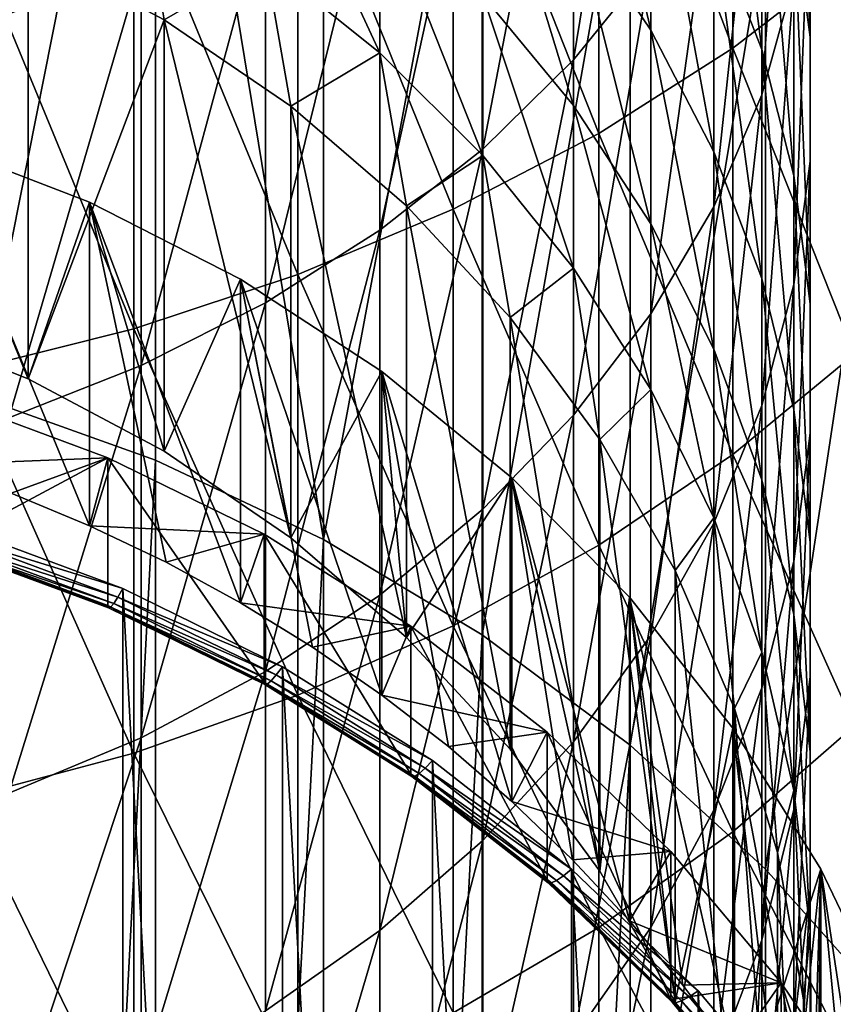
# Model space of a CAD drawing. Header units: metres. Extents: x -22 to 72, y -222 to 22.
# Tile 10 of 256: x 4 to 9, y -203 to -197. Entities that reach past the tile are written whole.
import ezdxf

# ---------------------------------------------------------------- set-up
doc = ezdxf.new("R2010")
doc.units = ezdxf.units.M
doc.layers.add('solid_509499_SW0002', color=7, linetype='CONTINUOUS')

msp = doc.modelspace()

# ---------------------------------------------------------------- linework, layer by layer
at = {"layer": 'solid_509499_SW0002'}
for points in [[(3.59238, -199.290726, 226.507401), (3.592357, -193.144241, 248.670898), (4.73227, -193.551056, 248.783707)], [(3.59238, -199.290726, 226.507401), (4.73227, -193.551056, 248.783707), (4.732205, -199.69751, 226.620209)], [(4.732205, -199.69751, 226.620209), (4.73227, -193.551056, 248.783707), (5.823562, -200.213364, 226.76326)], [(5.823562, -200.213364, 226.76326), (4.73227, -193.551056, 248.783707), (5.823624, -194.066925, 248.926773)], [(7.449201, -197.095703, 274.993744), (7.449201, -194.609756, 277.605896), (7.951608, -194.024063, 277.010742)], [(7.951608, -196.472305, 274.438202), (7.449201, -197.095703, 274.993744), (7.951608, -194.024063, 277.010742)], [(5.823562, -200.213364, 226.76326), (5.823624, -194.066925, 248.926773), (6.855218, -194.686539, 249.098602)], [(8.485281, -197.01886, 280.053894), (8.485281, -194.201797, 282.650177), (7.61272, -194.718414, 283.248932)], [(8.485281, -197.01886, 280.053894), (9.276126, -196.40683, 279.431976), (8.485281, -194.201797, 282.650177)], [(8.986801, -196.948212, 266.197266), (8.986801, -195.038467, 268.818634), (8.881438, -194.274536, 268.222839)], [(8.881438, -196.146927, 265.652771), (8.986801, -196.948212, 266.197266), (8.881438, -194.274536, 268.222839)], [(8.67195, -197.321274, 270.59906), (8.67195, -195.122559, 273.235413), (8.881438, -194.412018, 272.602234)], [(8.881438, -196.570816, 270.013763), (8.67195, -197.321274, 270.59906), (8.881438, -194.412018, 272.602234)], [(6.859458, -197.674896, 275.509857), (6.859458, -195.153915, 278.158844), (7.449201, -194.609756, 277.605896)], [(7.449201, -197.095703, 274.993744), (6.859458, -197.674896, 275.509857), (7.449201, -194.609756, 277.605896)], [(8.67195, -197.02652, 262.483398), (8.67195, -195.359756, 265.117859), (8.36079, -194.595932, 264.598816)], [(8.36079, -196.230362, 262.015472), (8.67195, -197.02652, 262.483398), (8.36079, -194.595932, 264.598816)], [(5.823562, -200.213364, 226.76326), (6.855218, -194.686539, 249.098602), (6.855214, -200.833008, 226.935104)], [(7.61272, -197.573578, 280.617554), (7.61272, -194.718414, 283.248932), (6.666843, -195.176682, 283.78009)], [(6.855214, -200.833008, 226.935104), (6.855218, -194.686539, 249.098602), (7.81647, -195.403534, 249.297455)], [(7.61272, -197.573578, 280.617554), (8.485281, -197.01886, 280.053894), (7.61272, -194.718414, 283.248932)], [(7.951608, -196.901962, 258.93338), (7.951608, -195.467865, 261.567322), (7.449201, -194.747986, 261.144226)], [(7.449201, -196.155914, 258.55835), (7.951608, -196.901962, 258.93338), (7.449201, -194.747986, 261.144226)], [(8.986801, -197.754227, 266.744995), (8.986801, -195.8069, 269.417969), (8.986801, -195.038467, 268.818634)], [(8.986801, -196.948212, 266.197266), (8.986801, -197.754227, 266.744995), (8.986801, -195.038467, 268.818634)], [(8.36079, -198.049484, 271.166992), (8.36079, -195.812012, 273.849792), (8.67195, -195.122559, 273.235413)], [(8.67195, -197.321274, 270.59906), (8.36079, -198.049484, 271.166992), (8.67195, -195.122559, 273.235413)], [(6.666843, -198.065628, 281.117554), (6.666843, -195.176682, 283.78009), (5.656761, -195.572174, 284.238464)], [(6.189295, -198.203094, 275.98056), (6.189295, -195.650162, 278.663086), (6.859458, -195.153915, 278.158844)], [(6.859458, -197.674896, 275.509857), (6.189295, -198.203094, 275.98056), (6.859458, -195.153915, 278.158844)], [(6.666843, -198.065628, 281.117554), (7.61272, -197.573578, 280.617554), (6.666843, -195.176682, 283.78009)], [(8.881438, -197.847031, 262.965607), (8.881438, -196.146927, 265.652771), (8.67195, -195.359756, 265.117859)], [(8.67195, -197.02652, 262.483398), (8.881438, -197.847031, 262.965607), (8.67195, -195.359756, 265.117859)], [(6.189295, -197.04863, 252.650757), (6.189295, -196.025543, 255.30777), (5.446568, -195.444534, 255.06192)], [(5.446568, -196.452774, 252.443466), (6.189295, -197.04863, 252.650757), (5.446568, -195.444534, 255.06192)], [(6.855214, -200.833008, 226.935104), (7.81647, -195.403534, 249.297455), (7.816522, -201.550064, 227.133957)], [(7.816522, -201.550064, 227.133957), (7.81647, -195.403534, 249.297455), (8.697514, -196.210571, 249.521255)], [(7.449201, -197.391541, 255.885818), (7.449201, -196.155914, 258.55835), (6.859458, -195.462784, 258.209869)], [(6.859458, -196.677078, 255.583481), (7.449201, -197.391541, 255.885818), (6.859458, -195.462784, 258.209869)], [(8.36079, -197.692154, 259.330658), (8.36079, -196.230362, 262.015472), (7.951608, -195.467865, 261.567322)], [(7.951608, -196.901962, 258.93338), (8.36079, -197.692154, 259.330658), (7.951608, -195.467865, 261.567322)], [(5.656761, -198.49028, 281.549072), (5.656761, -195.572174, 284.238464), (4.592201, -195.901093, 284.61969)], [(5.656761, -198.49028, 281.549072), (6.666843, -198.065628, 281.117554), (5.656761, -195.572174, 284.238464)], [(5.446568, -198.674103, 276.400269), (5.446568, -196.092667, 279.112762), (6.189295, -195.650162, 278.663086)], [(6.189295, -198.203094, 275.98056), (5.446568, -198.674103, 276.400269), (6.189295, -195.650162, 278.663086)], [(7.951608, -198.746887, 271.710907), (7.951608, -196.472305, 274.438202), (8.36079, -195.812012, 273.849792)], [(8.36079, -198.049484, 271.166992), (7.951608, -198.746887, 271.710907), (8.36079, -195.812012, 273.849792)], [(8.881438, -198.555511, 267.28949), (8.881438, -196.570816, 270.013763), (8.986801, -195.8069, 269.417969)], [(8.986801, -197.754227, 266.744995), (8.881438, -198.555511, 267.28949), (8.986801, -195.8069, 269.417969)], [(4.592201, -198.84346, 281.907928), (4.592201, -195.901093, 284.61969), (3.483416, -196.160248, 284.920074)], [(3.904954, -196.363678, 249.563721), (4.788289, -196.834122, 249.694183), (4.639985, -195.936264, 252.263779)], [(4.592201, -198.84346, 281.907928), (5.656761, -198.49028, 281.549072), (4.592201, -195.901093, 284.61969)], [(4.788289, -196.834122, 249.694183), (5.446568, -196.452774, 252.443466), (4.639985, -195.936264, 252.263779)], [(2.972567, -198.797516, 239.342392), (3.904954, -196.363678, 249.563721), (2.972512, -195.991501, 249.46051)], [(6.859458, -197.716827, 252.883224), (6.859458, -196.677078, 255.583481), (6.189295, -196.025543, 255.30777)], [(6.189295, -197.04863, 252.650757), (6.859458, -197.716827, 252.883224), (6.189295, -196.025543, 255.30777)], [(9.489309, -197.099365, 249.767746), (8.697514, -196.210571, 249.521255), (9.276126, -196.02977, 252.296295)], [(4.639985, -199.082382, 276.764099), (4.639985, -196.476257, 279.502533), (5.446568, -196.092667, 279.112762)], [(5.446568, -198.674103, 276.400269), (4.639985, -199.082382, 276.764099), (5.446568, -196.092667, 279.112762)], [(8.986801, -198.682236, 263.456482), (8.986801, -196.948212, 266.197266), (8.881438, -196.146927, 265.652771)], [(8.881438, -197.847031, 262.965607), (8.986801, -198.682236, 263.456482), (8.881438, -196.146927, 265.652771)], [(3.483416, -199.121735, 282.190704), (4.592201, -198.84346, 281.907928), (3.483416, -196.160248, 284.920074)], [(7.951608, -198.160538, 256.211212), (7.951608, -196.901962, 258.93338), (7.449201, -196.155914, 258.55835)], [(7.449201, -197.391541, 255.885818), (7.951608, -198.160538, 256.211212), (7.449201, -196.155914, 258.55835)], [(7.816522, -201.550064, 227.133957), (8.697514, -196.210571, 249.521255), (8.697567, -202.357117, 227.357773)], [(8.697567, -202.357117, 227.357773), (8.697514, -196.210571, 249.521255), (9.489309, -197.099365, 249.767746)], [(8.67195, -198.517242, 259.745453), (8.67195, -197.02652, 262.483398), (8.36079, -196.230362, 262.015472)], [(8.36079, -197.692154, 259.330658), (8.67195, -198.517242, 259.745453), (8.36079, -196.230362, 262.015472)], [(2.972567, -198.797516, 239.342392), (3.905012, -199.169708, 239.445602), (3.904954, -196.363678, 249.563721)], [(3.905012, -199.169708, 239.445602), (4.788289, -196.834122, 249.694183), (3.904954, -196.363678, 249.563721)], [(9.276126, -199.008469, 276.698242), (9.276126, -196.40683, 279.431976), (8.485281, -197.01886, 280.053894)], [(4.788289, -196.834122, 249.694183), (5.611408, -197.396912, 249.850266), (5.446568, -196.452774, 252.443466)], [(5.611408, -197.396912, 249.850266), (6.189295, -197.04863, 252.650757), (5.446568, -196.452774, 252.443466)], [(7.449201, -199.405319, 272.224426), (7.449201, -197.095703, 274.993744), (7.951608, -196.472305, 274.438202)], [(7.951608, -198.746887, 271.710907), (7.449201, -199.405319, 272.224426), (7.951608, -196.472305, 274.438202)], [(3.779002, -199.423172, 277.06778), (3.779002, -196.796432, 279.827881), (4.639985, -196.476257, 279.502533)], [(4.639985, -199.082382, 276.764099), (3.779002, -199.423172, 277.06778), (4.639985, -196.476257, 279.502533)], [(8.67195, -199.342682, 267.824402), (8.67195, -197.321274, 270.59906), (8.881438, -196.570816, 270.013763)], [(8.881438, -198.555511, 267.28949), (8.67195, -199.342682, 267.824402), (8.881438, -196.570816, 270.013763)], [(7.449201, -198.449554, 253.138123), (7.449201, -197.391541, 255.885818), (6.859458, -196.677078, 255.583481)], [(6.859458, -197.716827, 252.883224), (7.449201, -198.449554, 253.138123), (6.859458, -196.677078, 255.583481)], [(3.905012, -199.169708, 239.445602), (4.788311, -199.640137, 239.576065), (4.788289, -196.834122, 249.694183)], [(5.611419, -200.202927, 239.732147), (5.611408, -197.396912, 249.850266), (4.788289, -196.834122, 249.694183)], [(4.788311, -199.640137, 239.576065), (5.611419, -200.202927, 239.732147), (4.788289, -196.834122, 249.694183)], [(8.36079, -198.975037, 256.555878), (8.36079, -197.692154, 259.330658), (7.951608, -196.901962, 258.93338)], [(7.951608, -198.160538, 256.211212), (8.36079, -198.975037, 256.555878), (7.951608, -196.901962, 258.93338)], [(8.986801, -199.522385, 263.950256), (8.986801, -197.754227, 266.744995), (8.986801, -196.948212, 266.197266)], [(8.986801, -198.682236, 263.456482), (8.986801, -199.522385, 263.950256), (8.986801, -196.948212, 266.197266)], [(5.611408, -197.396912, 249.850266), (6.363961, -198.044983, 250.029984), (6.189295, -197.04863, 252.650757)], [(6.363961, -198.044983, 250.029984), (6.859458, -197.716827, 252.883224), (6.189295, -197.04863, 252.650757)], [(8.485281, -199.659912, 277.278748), (8.485281, -197.01886, 280.053894), (7.61272, -197.573578, 280.617554)], [(8.485281, -199.659912, 277.278748), (9.276126, -199.008469, 276.698242), (8.485281, -197.01886, 280.053894)], [(8.881438, -199.367554, 260.172913), (8.881438, -197.847031, 262.965607), (8.67195, -197.02652, 262.483398)], [(8.67195, -198.517242, 259.745453), (8.881438, -199.367554, 260.172913), (8.67195, -197.02652, 262.483398)], [(6.859458, -200.017059, 272.701538), (6.859458, -197.674896, 275.509857), (7.449201, -197.095703, 274.993744)], [(7.449201, -199.405319, 272.224426), (6.859458, -200.017059, 272.701538), (7.449201, -197.095703, 274.993744)], [(8.697567, -202.357117, 227.357773), (9.489309, -197.099365, 249.767746), (9.489309, -203.24585, 227.604248)], [(8.36079, -200.106506, 268.343445), (8.36079, -198.049484, 271.166992), (8.67195, -197.321274, 270.59906)], [(8.67195, -199.342682, 267.824402), (8.36079, -200.106506, 268.343445), (8.67195, -197.321274, 270.59906)], [(6.363972, -200.850998, 239.911865), (6.363961, -198.044983, 250.029984), (5.611408, -197.396912, 249.850266)], [(5.611419, -200.202927, 239.732147), (6.363972, -200.850998, 239.911865), (5.611408, -197.396912, 249.850266)], [(7.951608, -199.23819, 253.412491), (7.951608, -198.160538, 256.211212), (7.449201, -197.391541, 255.885818)], [(7.449201, -198.449554, 253.138123), (7.951608, -199.23819, 253.412491), (7.449201, -197.391541, 255.885818)], [(3.272838, -197.623322, 239.016754), (3.905012, -199.169708, 239.445602), (2.972567, -198.797516, 239.342392)], [(3.272838, -197.623322, 239.016754), (4.30381, -198.01915, 239.126526), (3.905012, -199.169708, 239.445602)], [(4.303804, -200.123657, 231.537949), (4.30381, -198.01915, 239.126526), (3.272838, -197.623322, 239.016754)], [(4.303804, -200.123657, 231.537949), (3.272838, -197.623322, 239.016754), (3.793968, -199.912308, 231.479324)], [(7.61272, -200.250336, 277.804901), (7.61272, -197.573578, 280.617554), (6.666843, -198.065628, 281.117554)], [(7.61272, -200.250336, 277.804901), (8.485281, -199.659912, 277.278748), (7.61272, -197.573578, 280.617554)], [(6.189295, -200.574936, 273.136627), (6.189295, -198.203094, 275.98056), (6.859458, -197.674896, 275.509857)], [(6.859458, -200.017059, 272.701538), (6.189295, -200.574936, 273.136627), (6.859458, -197.674896, 275.509857)], [(6.363961, -198.044983, 250.029984), (7.036483, -198.770157, 250.231094), (6.859458, -197.716827, 252.883224)], [(7.036483, -198.770157, 250.231094), (7.449201, -198.449554, 253.138123), (6.859458, -197.716827, 252.883224)], [(8.67195, -199.825516, 256.915771), (8.67195, -198.517242, 259.745453), (8.36079, -197.692154, 259.330658)], [(8.36079, -198.975037, 256.555878), (8.67195, -199.825516, 256.915771), (8.36079, -197.692154, 259.330658)], [(8.881438, -200.357605, 264.441132), (8.881438, -198.555511, 267.28949), (8.986801, -197.754227, 266.744995)], [(8.986801, -199.522385, 263.950256), (8.881438, -200.357605, 264.441132), (8.986801, -197.754227, 266.744995)], [(8.986801, -200.233124, 260.608063), (8.986801, -198.682236, 263.456482), (8.881438, -197.847031, 262.965607)], [(8.881438, -199.367554, 260.172913), (8.986801, -200.233124, 260.608063), (8.881438, -197.847031, 262.965607)], [(4.30381, -198.01915, 239.126526), (4.788311, -199.640137, 239.576065), (3.905012, -199.169708, 239.445602)], [(4.801264, -200.361389, 231.603867), (4.30381, -198.01915, 239.126526), (4.303804, -200.123657, 231.537949)], [(4.30381, -198.01915, 239.126526), (5.284367, -198.520096, 239.265457), (4.788311, -199.640137, 239.576065)], [(5.284376, -200.624603, 231.676865), (5.284367, -198.520096, 239.265457), (4.30381, -198.01915, 239.126526)], [(5.284376, -200.624603, 231.676865), (4.30381, -198.01915, 239.126526), (4.801264, -200.361389, 231.603867)], [(6.666843, -200.774078, 278.271606), (6.666843, -198.065628, 281.117554), (5.656761, -198.49028, 281.549072)], [(7.036465, -201.576141, 240.112976), (7.036483, -198.770157, 250.231094), (6.363961, -198.044983, 250.029984)], [(6.363972, -200.850998, 239.911865), (7.036465, -201.576141, 240.112976), (6.363961, -198.044983, 250.029984)], [(6.666843, -200.774078, 278.271606), (7.61272, -200.250336, 277.804901), (6.666843, -198.065628, 281.117554)], [(7.951608, -200.838028, 268.840546), (7.951608, -198.746887, 271.710907), (8.36079, -198.049484, 271.166992)], [(8.36079, -200.106506, 268.343445), (7.951608, -200.838028, 268.840546), (8.36079, -198.049484, 271.166992)], [(5.446568, -201.072403, 273.524597), (5.446568, -198.674103, 276.400269), (6.189295, -198.203094, 275.98056)], [(6.189295, -200.574936, 273.136627), (5.446568, -201.072403, 273.524597), (6.189295, -198.203094, 275.98056)], [(8.36079, -200.073517, 253.703094), (8.36079, -198.975037, 256.555878), (7.951608, -198.160538, 256.211212)], [(7.951608, -199.23819, 253.412491), (8.36079, -200.073517, 253.703094), (7.951608, -198.160538, 256.211212)], [(7.036483, -198.770157, 250.231094), (7.620518, -199.563339, 250.451065), (7.449201, -198.449554, 253.138123)], [(7.620518, -199.563339, 250.451065), (7.951608, -199.23819, 253.412491), (7.449201, -198.449554, 253.138123)], [(5.656761, -201.226074, 278.674408), (5.656761, -198.49028, 281.549072), (4.592201, -198.84346, 281.907928)], [(5.284367, -198.520096, 239.265457), (5.611419, -200.202927, 239.732147), (4.788311, -199.640137, 239.576065)], [(5.284367, -198.520096, 239.265457), (6.203055, -199.120331, 239.431915), (5.611419, -200.202927, 239.732147)], [(6.20305, -201.224823, 231.843323), (6.203055, -199.120331, 239.431915), (5.284367, -198.520096, 239.265457)], [(5.75219, -200.91275, 231.756775), (5.284367, -198.520096, 239.265457), (5.284376, -200.624603, 231.676865)], [(6.20305, -201.224823, 231.843323), (5.284367, -198.520096, 239.265457), (5.75219, -200.91275, 231.756775)], [(5.656761, -201.226074, 278.674408), (6.666843, -200.774078, 278.271606), (5.656761, -198.49028, 281.549072)], [(8.881438, -200.701996, 257.286682), (8.881438, -199.367554, 260.172913), (8.67195, -198.517242, 259.745453)], [(8.67195, -199.825516, 256.915771), (8.881438, -200.701996, 257.286682), (8.67195, -198.517242, 259.745453)], [(8.67195, -201.178101, 264.92337), (8.67195, -199.342682, 267.824402), (8.881438, -198.555511, 267.28949)], [(8.881438, -200.357605, 264.441132), (8.67195, -201.178101, 264.92337), (8.881438, -198.555511, 267.28949)], [(4.639985, -201.503632, 273.860931), (4.639985, -199.082382, 276.764099), (5.446568, -198.674103, 276.400269)], [(5.446568, -201.072403, 273.524597), (4.639985, -201.503632, 273.860931), (5.446568, -198.674103, 276.400269)], [(8.986801, -201.10379, 261.045776), (8.986801, -199.522385, 263.950256), (8.986801, -198.682236, 263.456482)], [(8.986801, -200.233124, 260.608063), (8.986801, -201.10379, 261.045776), (8.986801, -198.682236, 263.456482)], [(7.036465, -201.576141, 240.112976), (7.620488, -202.369308, 240.332932), (7.036483, -198.770157, 250.231094)], [(7.620488, -202.369308, 240.332932), (7.620518, -199.563339, 250.451065), (7.036483, -198.770157, 250.231094)], [(7.449201, -201.528671, 269.309845), (7.449201, -199.405319, 272.224426), (7.951608, -198.746887, 271.710907)], [(7.951608, -200.838028, 268.840546), (7.449201, -201.528671, 269.309845), (7.951608, -198.746887, 271.710907)], [(4.592201, -201.601974, 279.009369), (4.592201, -198.84346, 281.907928), (3.483416, -199.121735, 282.190704)], [(4.592201, -201.601974, 279.009369), (5.656761, -201.226074, 278.674408), (4.592201, -198.84346, 281.907928)], [(8.67195, -200.94574, 254.006531), (8.67195, -199.825516, 256.915771), (8.36079, -198.975037, 256.555878)], [(8.36079, -200.073517, 253.703094), (8.67195, -200.94574, 254.006531), (8.36079, -198.975037, 256.555878)], [(9.276126, -201.425568, 273.800049), (9.276126, -199.008469, 276.698242), (8.485281, -199.659912, 277.278748)], [(3.779002, -201.863571, 274.141663), (3.779002, -199.423172, 277.06778), (4.639985, -199.082382, 276.764099)], [(4.639985, -201.503632, 273.860931), (3.779002, -201.863571, 274.141663), (4.639985, -199.082382, 276.764099)], [(3.483416, -201.898163, 279.273315), (4.592201, -201.601974, 279.009369), (3.483416, -199.121735, 282.190704)], [(6.203055, -199.120331, 239.431915), (6.363972, -200.850998, 239.911865), (5.611419, -200.202927, 239.732147)], [(6.635664, -201.559921, 231.936249), (6.203055, -199.120331, 239.431915), (6.20305, -201.224823, 231.843323)], [(6.203055, -199.120331, 239.431915), (7.048975, -199.812729, 239.623932), (6.363972, -200.850998, 239.911865)], [(7.048972, -201.917221, 232.035339), (7.048975, -199.812729, 239.623932), (6.203055, -199.120331, 239.431915)], [(7.048972, -201.917221, 232.035339), (6.203055, -199.120331, 239.431915), (6.635664, -201.559921, 231.936249)], [(3.272835, -199.727814, 231.428162), (3.360518, -199.288422, 230.65773), (4.423195, -199.681503, 230.766739)], [(4.423195, -199.681503, 230.766739), (3.360518, -199.288422, 230.65773), (3.360554, -200.250488, 227.18866)], [(3.59238, -199.290726, 226.507401), (4.732205, -199.69751, 226.620209), (3.59238, -221.357208, 232.626968)], [(7.620518, -199.563339, 250.451065), (8.10872, -200.414551, 250.687134), (7.951608, -199.23819, 253.412491)], [(8.10872, -200.414551, 250.687134), (8.36079, -200.073517, 253.703094), (7.951608, -199.23819, 253.412491)], [(8.36079, -201.974274, 265.391296), (8.36079, -200.106506, 268.343445), (8.67195, -199.342682, 267.824402)], [(8.67195, -201.178101, 264.92337), (8.36079, -201.974274, 265.391296), (8.67195, -199.342682, 267.824402)], [(6.859458, -202.170334, 269.74588), (6.859458, -200.017059, 272.701538), (7.449201, -199.405319, 272.224426)], [(7.449201, -201.528671, 269.309845), (6.859458, -202.170334, 269.74588), (7.449201, -199.405319, 272.224426)], [(8.986801, -201.594193, 257.664215), (8.986801, -200.233124, 260.608063), (8.881438, -199.367554, 260.172913)], [(8.881438, -200.701996, 257.286682), (8.986801, -201.594193, 257.664215), (8.881438, -199.367554, 260.172913)], [(8.881438, -201.969345, 261.480927), (8.881438, -200.357605, 264.441132), (8.986801, -199.522385, 263.950256)], [(8.986801, -201.10379, 261.045776), (8.881438, -201.969345, 261.480927), (8.986801, -199.522385, 263.950256)], [(7.620488, -202.369308, 240.332932), (8.108706, -203.22052, 240.569), (7.620518, -199.563339, 250.451065)], [(8.108706, -203.22052, 240.569), (8.10872, -200.414551, 250.687134), (7.620518, -199.563339, 250.451065)], [(8.485281, -202.113617, 274.33667), (8.485281, -199.659912, 277.278748), (7.61272, -200.250336, 277.804901)], [(8.485281, -202.113617, 274.33667), (9.276126, -201.425568, 273.800049), (8.485281, -199.659912, 277.278748)], [(3.793968, -199.912308, 231.479324), (3.272835, -199.727814, 231.428162), (4.423195, -199.681503, 230.766739)], [(4.423195, -199.681503, 230.766739), (3.360554, -200.250488, 227.18866), (4.423271, -200.6436, 227.297668)], [(4.732205, -199.69751, 226.620209), (4.732205, -220.950424, 232.51416), (3.59238, -221.357208, 232.626968)], [(4.303804, -200.123657, 231.537949), (3.793968, -199.912308, 231.479324), (4.423195, -199.681503, 230.766739)], [(4.303804, -200.123657, 231.537949), (4.423195, -199.681503, 230.766739), (5.437521, -200.179535, 230.904846)], [(4.423195, -199.681503, 230.766739), (4.423271, -200.6436, 227.297668), (5.437498, -201.141571, 227.435776)], [(5.437521, -200.179535, 230.904846), (4.423195, -199.681503, 230.766739), (5.437498, -201.141571, 227.435776)], [(4.732205, -199.69751, 226.620209), (5.823562, -200.213364, 226.76326), (4.732205, -220.950424, 232.51416)], [(7.048975, -199.812729, 239.623932), (7.036465, -201.576141, 240.112976), (6.363972, -200.850998, 239.911865)], [(7.048975, -199.812729, 239.623932), (7.620488, -202.369308, 240.332932), (7.036465, -201.576141, 240.112976)], [(7.441394, -202.29538, 232.140213), (7.048975, -199.812729, 239.623932), (7.048972, -201.917221, 232.035339)], [(7.048975, -199.812729, 239.623932), (7.812183, -200.589142, 239.839249), (7.620488, -202.369308, 240.332932)], [(7.812191, -202.693649, 232.250671), (7.812183, -200.589142, 239.839249), (7.048975, -199.812729, 239.623932)], [(7.812191, -202.693649, 232.250671), (7.048975, -199.812729, 239.623932), (7.441394, -202.29538, 232.140213)], [(8.881438, -201.844604, 254.319244), (8.881438, -200.701996, 257.286682), (8.67195, -199.825516, 256.915771)], [(8.67195, -200.94574, 254.006531), (8.881438, -201.844604, 254.319244), (8.67195, -199.825516, 256.915771)], [(6.189295, -202.755493, 270.143524), (6.189295, -200.574936, 273.136627), (6.859458, -200.017059, 272.701538)], [(6.859458, -202.170334, 269.74588), (6.189295, -202.755493, 270.143524), (6.859458, -200.017059, 272.701538)], [(4.801264, -200.361389, 231.603867), (4.303804, -200.123657, 231.537949), (5.437521, -200.179535, 230.904846)], [(7.951608, -202.736755, 265.839417), (7.951608, -200.838028, 268.840546), (8.36079, -200.106506, 268.343445)], [(8.36079, -201.974274, 265.391296), (7.951608, -202.736755, 265.839417), (8.36079, -200.106506, 268.343445)], [(8.10872, -200.414551, 250.687134), (8.49495, -201.31308, 250.93631), (8.36079, -200.073517, 253.703094)], [(8.49495, -201.31308, 250.93631), (8.67195, -200.94574, 254.006531), (8.36079, -200.073517, 253.703094)], [(3.409744, -200.189972, 226.840454), (3.434245, -200.129776, 226.775452), (4.520238, -200.531494, 226.886856)], [(3.434245, -200.129776, 226.775452), (3.434245, -220.499939, 232.424606), (4.520238, -220.098236, 232.313202)], [(3.434245, -200.129776, 226.775452), (4.520238, -220.098236, 232.313202), (4.520238, -200.531494, 226.886856)], [(5.284376, -200.624603, 231.676865), (4.801264, -200.361389, 231.603867), (5.437521, -200.179535, 230.904846)], [(5.284376, -200.624603, 231.676865), (5.437521, -200.179535, 230.904846), (6.39224, -200.776993, 231.070541)], [(5.437521, -200.179535, 230.904846), (5.437498, -201.141571, 227.435776), (6.392169, -201.738998, 227.601456)], [(6.39224, -200.776993, 231.070541), (5.437521, -200.179535, 230.904846), (6.392169, -201.738998, 227.601456)], [(4.427582, -200.658707, 227.206833), (4.423271, -200.6436, 227.297668), (3.360554, -200.250488, 227.18866)], [(4.427582, -200.658707, 227.206833), (3.360554, -200.250488, 227.18866), (3.363843, -200.265228, 227.097702)], [(3.373531, -200.259689, 227.006104), (3.389107, -200.234161, 226.918793), (4.460836, -200.6306, 227.028748)], [(3.389107, -200.234161, 226.918793), (3.409744, -200.189972, 226.840454), (4.487998, -200.588821, 226.951065)], [(4.460836, -200.6306, 227.028748), (3.389107, -200.234161, 226.918793), (4.487998, -200.588821, 226.951065)], [(4.487998, -200.588821, 226.951065), (3.409744, -200.189972, 226.840454), (4.520238, -200.531494, 226.886856)], [(5.823562, -200.213364, 226.76326), (5.823562, -220.43457, 232.371094), (4.732205, -220.950424, 232.51416)], [(5.823562, -200.213364, 226.76326), (6.855214, -200.833008, 226.935104), (5.823562, -220.43457, 232.371094)], [(7.61272, -202.737228, 274.823029), (7.61272, -200.250336, 277.804901), (6.666843, -200.774078, 278.271606)], [(7.61272, -202.737228, 274.823029), (8.485281, -202.113617, 274.33667), (7.61272, -200.250336, 277.804901)], [(8.986801, -202.491638, 258.043976), (8.986801, -201.10379, 261.045776), (8.986801, -200.233124, 260.608063)], [(8.986801, -201.594193, 257.664215), (8.986801, -202.491638, 258.043976), (8.986801, -200.233124, 260.608063)], [(3.363843, -200.265228, 227.097702), (3.373531, -200.259689, 227.006104), (4.440333, -200.654312, 227.11554)], [(4.427582, -200.658707, 227.206833), (3.363843, -200.265228, 227.097702), (4.440333, -200.654312, 227.11554)], [(4.440333, -200.654312, 227.11554), (3.373531, -200.259689, 227.006104), (4.460836, -200.6306, 227.028748)], [(8.67195, -202.819656, 261.908386), (8.67195, -201.178101, 264.92337), (8.881438, -200.357605, 264.441132)], [(8.881438, -201.969345, 261.480927), (8.67195, -202.819656, 261.908386), (8.881438, -200.357605, 264.441132)], [(8.108706, -203.22052, 240.569), (8.494935, -204.119049, 240.818176), (8.10872, -200.414551, 250.687134)], [(8.494935, -204.119049, 240.818176), (8.49495, -201.31308, 250.93631), (8.10872, -200.414551, 250.687134)], [(4.487998, -200.588821, 226.951065), (4.520238, -200.531494, 226.886856), (5.556703, -201.04039, 227.027985)], [(4.520238, -200.531494, 226.886856), (4.520238, -220.098236, 232.313202), (5.556703, -219.58934, 232.172073)], [(4.520238, -200.531494, 226.886856), (5.556703, -219.58934, 232.172073), (5.556703, -201.04039, 227.027985)], [(4.440333, -200.654312, 227.11554), (4.460836, -200.6306, 227.028748), (5.483691, -201.132813, 227.168015)], [(4.460836, -200.6306, 227.028748), (4.487998, -200.588821, 226.951065), (5.517081, -201.094101, 227.091187)], [(5.483691, -201.132813, 227.168015), (4.460836, -200.6306, 227.028748), (5.517081, -201.094101, 227.091187)], [(5.517081, -201.094101, 227.091187), (4.487998, -200.588821, 226.951065), (5.556703, -201.04039, 227.027985)], [(5.75219, -200.91275, 231.756775), (5.284376, -200.624603, 231.676865), (6.39224, -200.776993, 231.070541)], [(5.446568, -203.277298, 270.498108), (5.446568, -201.072403, 273.524597), (6.189295, -200.574936, 273.136627)], [(6.189295, -202.755493, 270.143524), (5.446568, -203.277298, 270.498108), (6.189295, -200.574936, 273.136627)], [(7.812183, -200.589142, 239.839249), (8.108706, -203.22052, 240.569), (7.620488, -202.369308, 240.332932)], [(7.812183, -200.589142, 239.839249), (8.483806, -201.440521, 240.075363), (8.108706, -203.22052, 240.569)], [(8.483801, -203.545013, 232.486771), (8.483806, -201.440521, 240.075363), (7.812183, -200.589142, 239.839249)], [(8.159942, -203.11055, 232.366287), (7.812183, -200.589142, 239.839249), (7.812191, -202.693649, 232.250671)], [(8.483801, -203.545013, 232.486771), (7.812183, -200.589142, 239.839249), (8.159942, -203.11055, 232.366287)], [(5.442812, -201.157181, 227.345062), (5.437498, -201.141571, 227.435776), (4.423271, -200.6436, 227.297668)], [(5.442812, -201.157181, 227.345062), (4.423271, -200.6436, 227.297668), (4.427582, -200.658707, 227.206833)], [(4.427582, -200.658707, 227.206833), (4.440333, -200.654312, 227.11554), (5.458487, -201.154221, 227.254181)], [(5.442812, -201.157181, 227.345062), (4.427582, -200.658707, 227.206833), (5.458487, -201.154221, 227.254181)], [(5.458487, -201.154221, 227.254181), (4.440333, -200.654312, 227.11554), (5.483691, -201.132813, 227.168015)], [(8.986801, -202.759613, 254.637573), (8.986801, -201.594193, 257.664215), (8.881438, -200.701996, 257.286682)], [(8.881438, -201.844604, 254.319244), (8.986801, -202.759613, 254.637573), (8.881438, -200.701996, 257.286682)], [(6.666843, -203.29039, 275.254456), (6.666843, -200.774078, 278.271606), (5.656761, -201.226074, 278.674408)], [(6.20305, -201.224823, 231.843323), (5.75219, -200.91275, 231.756775), (6.39224, -200.776993, 231.070541)], [(6.20305, -201.224823, 231.843323), (6.39224, -200.776993, 231.070541), (7.276829, -201.46727, 231.261978)], [(6.39224, -200.776993, 231.070541), (6.392169, -201.738998, 227.601456), (7.276795, -202.429306, 227.792892)], [(7.276829, -201.46727, 231.261978), (6.39224, -200.776993, 231.070541), (7.276795, -202.429306, 227.792892)], [(6.666843, -203.29039, 275.254456), (7.61272, -202.737228, 274.823029), (6.666843, -200.774078, 278.271606)], [(6.855214, -200.833008, 226.935104), (6.855214, -219.814926, 232.199265), (5.823562, -220.43457, 232.371094)], [(6.855214, -200.833008, 226.935104), (7.816522, -201.550064, 227.133957), (6.855214, -219.814926, 232.199265)], [(7.449201, -203.45665, 266.262512), (7.449201, -201.528671, 269.309845), (7.951608, -200.838028, 268.840546)], [(7.951608, -202.736755, 265.839417), (7.449201, -203.45665, 266.262512), (7.951608, -200.838028, 268.840546)], [(8.49495, -201.31308, 250.93631), (8.774351, -202.247635, 251.19548), (8.67195, -200.94574, 254.006531)], [(8.774351, -202.247635, 251.19548), (8.881438, -201.844604, 254.319244), (8.67195, -200.94574, 254.006531)], [(4.639985, -203.729614, 270.805481), (4.639985, -201.503632, 273.860931), (5.446568, -201.072403, 273.524597)], [(5.446568, -203.277298, 270.498108), (4.639985, -203.729614, 270.805481), (5.446568, -201.072403, 273.524597)], [(5.517081, -201.094101, 227.091187), (5.556703, -201.04039, 227.027985), (6.532316, -201.650909, 227.197296)], [(5.556703, -201.04039, 227.027985), (5.556703, -219.58934, 232.172073), (6.532316, -218.978806, 232.002747)], [(5.556703, -201.04039, 227.027985), (6.532316, -218.978806, 232.002747), (6.532316, -201.650909, 227.197296)], [(6.398409, -201.755188, 227.51091), (6.392169, -201.738998, 227.601456), (5.437498, -201.141571, 227.435776)], [(6.398409, -201.755188, 227.51091), (5.437498, -201.141571, 227.435776), (5.442812, -201.157181, 227.345062)], [(5.458487, -201.154221, 227.254181), (5.483691, -201.132813, 227.168015), (6.446465, -201.735306, 227.335098)], [(5.483691, -201.132813, 227.168015), (5.517081, -201.094101, 227.091187), (6.485718, -201.700256, 227.259293)], [(6.446465, -201.735306, 227.335098), (5.483691, -201.132813, 227.168015), (6.485718, -201.700256, 227.259293)], [(6.485718, -201.700256, 227.259293), (5.517081, -201.094101, 227.091187), (6.532316, -201.650909, 227.197296)], [(8.881438, -203.383835, 258.421539), (8.881438, -201.969345, 261.480927), (8.986801, -201.10379, 261.045776)], [(8.986801, -202.491638, 258.043976), (8.881438, -203.383835, 258.421539), (8.986801, -201.10379, 261.045776)], [(5.442812, -201.157181, 227.345062), (5.458487, -201.154221, 227.254181), (6.416837, -201.753937, 227.420486)], [(6.398409, -201.755188, 227.51091), (5.442812, -201.157181, 227.345062), (6.416837, -201.753937, 227.420486)], [(6.416837, -201.753937, 227.420486), (5.458487, -201.154221, 227.254181), (6.446465, -201.735306, 227.335098)], [(8.36079, -203.644745, 262.323181), (8.36079, -201.974274, 265.391296), (8.67195, -201.178101, 264.92337)], [(8.67195, -202.819656, 261.908386), (8.36079, -203.644745, 262.323181), (8.67195, -201.178101, 264.92337)], [(5.656761, -203.767776, 275.62677), (5.656761, -201.226074, 278.674408), (4.592201, -201.601974, 279.009369)], [(5.656761, -203.767776, 275.62677), (6.666843, -203.29039, 275.254456), (5.656761, -201.226074, 278.674408)], [(6.635664, -201.559921, 231.936249), (6.20305, -201.224823, 231.843323), (7.276829, -201.46727, 231.261978)], [(8.494935, -204.119049, 240.818176), (8.774338, -205.053589, 241.077347), (8.49495, -201.31308, 250.93631)], [(8.774338, -205.053589, 241.077347), (8.774351, -202.247635, 251.19548), (8.49495, -201.31308, 250.93631)], [(7.048972, -201.917221, 232.035339), (6.635664, -201.559921, 231.936249), (7.276829, -201.46727, 231.261978)], [(7.048972, -201.917221, 232.035339), (7.276829, -201.46727, 231.261978), (8.081665, -202.242844, 231.477051)], [(7.276829, -201.46727, 231.261978), (7.276795, -202.429306, 227.792892), (8.0817, -203.204926, 228.007996)], [(8.081665, -202.242844, 231.477051), (7.276829, -201.46727, 231.261978), (8.0817, -203.204926, 228.007996)], [(8.483806, -201.440521, 240.075363), (8.494935, -204.119049, 240.818176), (8.108706, -203.22052, 240.569)], [(8.782822, -203.995819, 232.611786), (8.483806, -201.440521, 240.075363), (8.483801, -203.545013, 232.486771)], [(8.483806, -201.440521, 240.075363), (9.055966, -202.356857, 240.329483), (8.494935, -204.119049, 240.818176)], [(9.055965, -204.461365, 232.740891), (9.055966, -202.356857, 240.329483), (8.483806, -201.440521, 240.075363)], [(9.055965, -204.461365, 232.740891), (8.483806, -201.440521, 240.075363), (8.782822, -203.995819, 232.611786)], [(9.276126, -203.647736, 270.749847), (9.276126, -201.425568, 273.800049), (8.485281, -202.113617, 274.33667)], [(3.779002, -204.107162, 271.062042), (3.779002, -201.863571, 274.141663), (4.639985, -201.503632, 273.860931)], [(4.639985, -203.729614, 270.805481), (3.779002, -204.107162, 271.062042), (4.639985, -201.503632, 273.860931)], [(6.859458, -204.125473, 266.655609), (6.859458, -202.170334, 269.74588), (7.449201, -201.528671, 269.309845)], [(7.449201, -203.45665, 266.262512), (6.859458, -204.125473, 266.655609), (7.449201, -201.528671, 269.309845)], [(7.816522, -201.550064, 227.133957), (7.816522, -219.09787, 232.000397), (6.855214, -219.814926, 232.199265)], [(7.816522, -201.550064, 227.133957), (8.697567, -202.357117, 227.357773), (7.816522, -219.09787, 232.000397)], [(8.986801, -203.679993, 254.957779), (8.986801, -202.491638, 258.043976), (8.986801, -201.594193, 257.664215)], [(8.986801, -202.759613, 254.637573), (8.986801, -203.679993, 254.957779), (8.986801, -201.594193, 257.664215)], [(4.592201, -204.16481, 275.936432), (4.592201, -201.601974, 279.009369), (3.483416, -201.898163, 279.273315)], [(4.592201, -204.16481, 275.936432), (5.656761, -203.767776, 275.62677), (4.592201, -201.601974, 279.009369)], [(6.485718, -201.700256, 227.259293), (6.532316, -201.650909, 227.197296), (7.436329, -202.356354, 227.392944)], [(6.532316, -201.650909, 227.197296), (6.532316, -218.978806, 232.002747), (7.436329, -218.273376, 231.807114)], [(6.532316, -201.650909, 227.197296), (7.436329, -218.273376, 231.807114), (7.436329, -202.356354, 227.392944)], [(6.446465, -201.735306, 227.335098), (6.485718, -201.700256, 227.259293), (7.383296, -202.400665, 227.453537)], [(7.383296, -202.400665, 227.453537), (6.485718, -201.700256, 227.259293), (7.436329, -202.356354, 227.392944)], [(7.283905, -202.446167, 227.70253), (7.276795, -202.429306, 227.792892), (6.392169, -201.738998, 227.601456)], [(7.283905, -202.446167, 227.70253), (6.392169, -201.738998, 227.601456), (6.398409, -201.755188, 227.51091)], [(6.398409, -201.755188, 227.51091), (6.416837, -201.753937, 227.420486), (7.304882, -202.446915, 227.612671)], [(7.283905, -202.446167, 227.70253), (6.398409, -201.755188, 227.51091), (7.304882, -202.446915, 227.612671)], [(6.416837, -201.753937, 227.420486), (6.446465, -201.735306, 227.335098), (7.338611, -202.431473, 227.528168)], [(7.304882, -202.446915, 227.612671), (6.416837, -201.753937, 227.420486), (7.338611, -202.431473, 227.528168)], [(7.338611, -202.431473, 227.528168), (6.446465, -201.735306, 227.335098), (7.383296, -202.400665, 227.453537)], [(8.774351, -202.247635, 251.19548), (8.94341, -203.206451, 251.461395), (8.881438, -201.844604, 254.319244)], [(8.94341, -203.206451, 251.461395), (8.986801, -202.759613, 254.637573), (8.881438, -201.844604, 254.319244)], [(3.483416, -204.477646, 276.18042), (4.592201, -204.16481, 275.936432), (3.483416, -201.898163, 279.273315)], [(7.441394, -202.29538, 232.140213), (7.048972, -201.917221, 232.035339), (8.081665, -202.242844, 231.477051)], [(7.951608, -204.434952, 262.720428), (7.951608, -202.736755, 265.839417), (8.36079, -201.974274, 265.391296)], [(8.36079, -203.644745, 262.323181), (7.951608, -204.434952, 262.720428), (8.36079, -201.974274, 265.391296)], [(8.67195, -204.260315, 258.792419), (8.67195, -202.819656, 261.908386), (8.881438, -201.969345, 261.480927)], [(8.881438, -203.383835, 258.421539), (8.67195, -204.260315, 258.792419), (8.881438, -201.969345, 261.480927)], [(6.189295, -204.735413, 267.014069), (6.189295, -202.755493, 270.143524), (6.859458, -202.170334, 269.74588)], [(6.859458, -204.125473, 266.655609), (6.189295, -204.735413, 267.014069), (6.859458, -202.170334, 269.74588)], [(8.485281, -204.369446, 271.240265), (8.485281, -202.113617, 274.33667), (7.61272, -202.737228, 274.823029)], [(8.485281, -204.369446, 271.240265), (9.276126, -203.647736, 270.749847), (8.485281, -202.113617, 274.33667)], [(7.812191, -202.693649, 232.250671), (7.441394, -202.29538, 232.140213), (8.081665, -202.242844, 231.477051)], [(7.812191, -202.693649, 232.250671), (8.081665, -202.242844, 231.477051), (8.798017, -203.095276, 231.713455)], [(8.798017, -203.095276, 231.713455), (8.081665, -202.242844, 231.477051), (8.0817, -203.204926, 228.007996)], [(8.774338, -205.053589, 241.077347), (8.943407, -206.012421, 241.343262), (8.774351, -202.247635, 251.19548)], [(8.943407, -206.012421, 241.343262), (8.94341, -203.206451, 251.461395), (8.774351, -202.247635, 251.19548)], [(7.383296, -202.400665, 227.453537), (7.436329, -202.356354, 227.392944), (8.25888, -203.148987, 227.612747)], [(7.436329, -202.356354, 227.392944), (7.436329, -218.273376, 231.807114), (8.25888, -217.480743, 231.587296)], [(7.436329, -202.356354, 227.392944), (8.25888, -217.480743, 231.587296), (8.25888, -203.148987, 227.612747)], [(8.697567, -202.357117, 227.357773), (8.697567, -218.290833, 231.776581), (7.816522, -219.09787, 232.000397)], [(9.055966, -202.356857, 240.329483), (8.774338, -205.053589, 241.077347), (8.494935, -204.119049, 240.818176)], [(8.697567, -202.357117, 227.357773), (9.489309, -203.24585, 227.604248), (8.697567, -218.290833, 231.776581)], [(9.055966, -202.356857, 240.329483), (8.943407, -206.012421, 241.343262), (8.774338, -205.053589, 241.077347)], [(9.055966, -202.356857, 240.329483), (9.000001, -206.98349, 241.612564), (8.943407, -206.012421, 241.343262)], [(9.055966, -202.356857, 240.329483), (9.055966, -211.610123, 242.895645), (9.000001, -206.98349, 241.612564)], [(9.302683, -204.940735, 232.87384), (9.055966, -202.356857, 240.329483), (9.055965, -204.461365, 232.740891)], [(9.055966, -202.356857, 240.329483), (9.521989, -203.327499, 240.598663), (9.055966, -211.610123, 242.895645)], [(9.521994, -205.432022, 233.010086), (9.521989, -203.327499, 240.598663), (9.055966, -202.356857, 240.329483)], [(9.521994, -205.432022, 233.010086), (9.055966, -202.356857, 240.329483), (9.302683, -204.940735, 232.87384)], [(8.089596, -203.222549, 227.917847), (8.0817, -203.204926, 228.007996), (7.276795, -202.429306, 227.792892)], [(8.089596, -203.222549, 227.917847), (7.276795, -202.429306, 227.792892), (7.283905, -202.446167, 227.70253)], [(7.338611, -202.431473, 227.528168), (7.383296, -202.400665, 227.453537), (8.199981, -203.187653, 227.671783)], [(8.199981, -203.187653, 227.671783), (7.383296, -202.400665, 227.453537), (8.25888, -203.148987, 227.612747)], [(7.283905, -202.446167, 227.70253), (7.304882, -202.446915, 227.612671), (8.112893, -203.22554, 227.828598)], [(8.089596, -203.222549, 227.917847), (7.283905, -202.446167, 227.70253), (8.112893, -203.22554, 227.828598)], [(7.304882, -202.446915, 227.612671), (7.338611, -202.431473, 227.528168), (8.150352, -203.213699, 227.745102)], [(8.112893, -203.22554, 227.828598), (7.304882, -202.446915, 227.612671), (8.150352, -203.213699, 227.745102)], [(8.150352, -203.213699, 227.745102), (7.338611, -202.431473, 227.528168), (8.199981, -203.187653, 227.671783)], [(8.881438, -204.595001, 255.276093), (8.881438, -203.383835, 258.421539), (8.986801, -202.491638, 258.043976)], [(8.986801, -203.679993, 254.957779), (8.881438, -204.595001, 255.276093), (8.986801, -202.491638, 258.043976)], [(7.61272, -205.023544, 271.684753), (7.61272, -202.737228, 274.823029), (6.666843, -203.29039, 275.254456)], [(7.449201, -205.180984, 263.09549), (7.449201, -203.45665, 266.262512), (7.951608, -202.736755, 265.839417)], [(7.951608, -204.434952, 262.720428), (7.449201, -205.180984, 263.09549), (7.951608, -202.736755, 265.839417)], [(7.61272, -205.023544, 271.684753), (8.485281, -204.369446, 271.240265), (7.61272, -202.737228, 274.823029)], [(8.159942, -203.11055, 232.366287), (7.812191, -202.693649, 232.250671), (8.798017, -203.095276, 231.713455)], [(5.446568, -205.279312, 267.33374), (5.446568, -203.277298, 270.498108), (6.189295, -202.755493, 270.143524)], [(6.189295, -204.735413, 267.014069), (5.446568, -205.279312, 267.33374), (6.189295, -202.755493, 270.143524)], [(8.94341, -203.206451, 251.461395), (9, -204.17749, 251.730682), (8.986801, -202.759613, 254.637573)], [(9, -204.17749, 251.730682), (8.986801, -203.679993, 254.957779), (8.986801, -202.759613, 254.637573)], [(8.36079, -205.110794, 259.152313), (8.36079, -203.644745, 262.323181), (8.67195, -202.819656, 261.908386)], [(8.67195, -204.260315, 258.792419), (8.36079, -205.110794, 259.152313), (8.67195, -202.819656, 261.908386)], [(8.798017, -203.095276, 231.713455), (8.0817, -203.204926, 228.007996), (8.79806, -204.057388, 228.2444)], [(8.483801, -203.545013, 232.486771), (8.159942, -203.11055, 232.366287), (8.798017, -203.095276, 231.713455)], [(8.483801, -203.545013, 232.486771), (8.798017, -203.095276, 231.713455), (9.418036, -204.015289, 231.968597)], [(8.798017, -203.095276, 231.713455), (8.79806, -204.057388, 228.2444), (9.418024, -204.977325, 228.499527)], [(9.418036, -204.015289, 231.968597), (8.798017, -203.095276, 231.713455), (9.418024, -204.977325, 228.499527)], [(8.150352, -203.213699, 227.745102), (8.199981, -203.187653, 227.671783), (8.926825, -204.052582, 227.911652)], [(8.199981, -203.187653, 227.671783), (8.25888, -203.148987, 227.612747), (8.990954, -204.020142, 227.854355)], [(8.926825, -204.052582, 227.911652), (8.199981, -203.187653, 227.671783), (8.990954, -204.020142, 227.854355)], [(8.25888, -203.148987, 227.612747), (8.25888, -217.480743, 231.587296), (8.990954, -216.609589, 231.345703)], [(8.25888, -203.148987, 227.612747), (8.990954, -216.609589, 231.345703), (8.990954, -204.020142, 227.854355)], [(8.806655, -204.075851, 228.15448), (8.79806, -204.057388, 228.2444), (8.0817, -203.204926, 228.007996)], [(8.806655, -204.075851, 228.15448), (8.0817, -203.204926, 228.007996), (8.089596, -203.222549, 227.917847)], [(8.089596, -203.222549, 227.917847), (8.112893, -203.22554, 227.828598), (8.832018, -204.081284, 228.065918)], [(8.806655, -204.075851, 228.15448), (8.089596, -203.222549, 227.917847), (8.832018, -204.081284, 228.065918)], [(8.112893, -203.22554, 227.828598), (8.150352, -203.213699, 227.745102), (8.872798, -204.073395, 227.983521)], [(8.832018, -204.081284, 228.065918), (8.112893, -203.22554, 227.828598), (8.872798, -204.073395, 227.983521)], [(8.872798, -204.073395, 227.983521), (8.150352, -203.213699, 227.745102), (8.926825, -204.052582, 227.911652)], [(8.943407, -206.012421, 241.343262), (9.000001, -206.98349, 241.612564), (8.94341, -203.206451, 251.461395)], [(9.000001, -206.98349, 241.612564), (9, -204.17749, 251.730682), (8.94341, -203.206451, 251.461395)]]:
    msp.add_3dface(points, dxfattribs=at)

doc.saveas('drawing.dxf')
